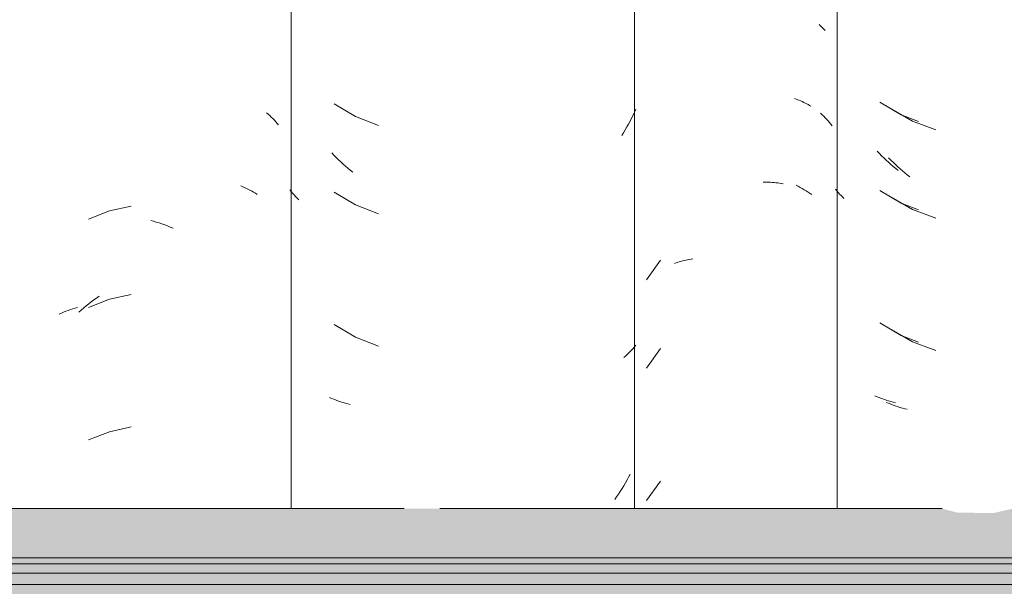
# Model space of a CAD drawing. Header units: metres. Extents: x -28.2 to -1.6, y -1.6 to 5.9.
# Tile 20 of 88: x -20.736 to -20.4, y 3.516 to 3.71. Entities that reach past the tile are written whole.
import ezdxf

# ---------------------------------------------------------------- set-up
doc = ezdxf.new("R2010")
doc.units = ezdxf.units.M
doc.layers.add('A-GLAZ-CWMG', color=7, linetype='Continuous', lineweight=5)
doc.layers.add('A-ROOF', color=7, linetype='Continuous', lineweight=5)

# ---------------------------------------------------------------- blocks, each defined once
blk = doc.blocks.new('FP_11-CASA 3')
at = {"layer": 'A-GLAZ-CWMG', "color": 9, "true_color": 0xc0c0c0}
for p, q in [((-20.65201, 3.67833), (-20.65143, 3.67784)), ((-20.65143, 3.67784), (-20.65087, 3.67735)), ((-20.65087, 3.67735), (-20.65032, 3.67684)), ((-20.65032, 3.67684), (-20.64979, 3.67632)), ((-20.64979, 3.67632), (-20.64928, 3.6758)), ((-20.64928, 3.6758), (-20.64878, 3.67526)), ((-20.64878, 3.67526), (-20.64829, 3.67471)), ((-20.64829, 3.67471), (-20.64782, 3.67416)), ((-20.66076, 3.65337), (-20.66001, 3.65305)), ((-20.66001, 3.65305), (-20.65927, 3.65272)), ((-20.65927, 3.65272), (-20.65855, 3.65237)), ((-20.65855, 3.65237), (-20.65784, 3.65201)), ((-20.65784, 3.65201), (-20.65713, 3.65164)), ((-20.65713, 3.65164), (-20.65645, 3.65125)), ((-20.65645, 3.65125), (-20.65577, 3.65085)), ((-20.65577, 3.65085), (-20.65511, 3.65043)), ((-20.69814, 3.64645), (-20.70559, 3.64479)), ((-20.70559, 3.64479), (-20.7127, 3.64201)), ((-20.6915, 3.64158), (-20.69054, 3.64131)), ((-20.69054, 3.64131), (-20.68959, 3.64103)), ((-20.68959, 3.64103), (-20.68863, 3.64072)), ((-20.68863, 3.64072), (-20.68768, 3.6404)), ((-20.68768, 3.6404), (-20.68672, 3.64005)), ((-20.68672, 3.64005), (-20.68577, 3.63969)), ((-20.68577, 3.63969), (-20.68482, 3.63931)), ((-20.68482, 3.63931), (-20.68387, 3.63891)), ((-20.71093, 3.61444), (-20.71005, 3.61508)), ((-20.71005, 3.61508), (-20.70916, 3.61571)), ((-20.69814, 3.61631), (-20.70559, 3.61465)), ((-20.71892, 3.61112), (-20.71813, 3.61138)), ((-20.71813, 3.61138), (-20.71733, 3.61162)), ((-20.71733, 3.61162), (-20.71651, 3.61185)), ((-20.71521, 3.61098), (-20.71437, 3.61171)), ((-20.71437, 3.61171), (-20.71352, 3.61241)), ((-20.71352, 3.61241), (-20.71266, 3.61311)), ((-20.70559, 3.61465), (-20.7127, 3.61187)), ((-20.71266, 3.61311), (-20.7118, 3.61378)), ((-20.7118, 3.61378), (-20.71093, 3.61444)), ((-20.72273, 3.60961), (-20.72199, 3.60994)), ((-20.72199, 3.60994), (-20.72124, 3.61026)), ((-20.72124, 3.61026), (-20.72048, 3.61056)), ((-20.72048, 3.61056), (-20.71971, 3.61085)), ((-20.71971, 3.61085), (-20.71892, 3.61112)), ((-20.71604, 3.61024), (-20.71521, 3.61098)), ((-20.69814, 3.5711), (-20.70559, 3.56943)), ((-20.70559, 3.56943), (-20.7127, 3.56665))]:
    blk.add_line(p, q, dxfattribs=at)
blk = doc.blocks.new('FP_19-CASA 3')
at = {"layer": 'A-GLAZ-CWMG', "color": 9, "true_color": 0xc0c0c0}
for p, q in [((-20.43862, 3.67969), (-20.43131, 3.67547)), ((-20.43131, 3.67547), (-20.42339, 3.67249)), ((-20.43875, 3.66218), (-20.43951, 3.66297)), ((-20.43797, 3.66142), (-20.43875, 3.66218)), ((-20.43719, 3.66066), (-20.43797, 3.66142)), ((-20.4364, 3.65992), (-20.43719, 3.66066)), ((-20.43559, 3.65919), (-20.4364, 3.65992)), ((-20.43478, 3.65848), (-20.43559, 3.65919)), ((-20.43396, 3.65779), (-20.43478, 3.65848)), ((-20.43313, 3.65711), (-20.43396, 3.65779)), ((-20.43229, 3.65644), (-20.43313, 3.65711)), ((-20.43862, 3.64954), (-20.43131, 3.64532)), ((-20.43131, 3.64532), (-20.42339, 3.64235)), ((-20.43862, 3.60433), (-20.43131, 3.60011)), ((-20.43131, 3.60011), (-20.42339, 3.59713)), ((-20.43955, 3.57914), (-20.44031, 3.57945)), ((-20.43879, 3.57883), (-20.43955, 3.57914)), ((-20.43801, 3.57854), (-20.43879, 3.57883)), ((-20.43723, 3.57826), (-20.43801, 3.57854)), ((-20.43643, 3.578), (-20.43723, 3.57826)), ((-20.43563, 3.57775), (-20.43643, 3.578)), ((-20.43482, 3.57752), (-20.43563, 3.57775)), ((-20.434, 3.5773), (-20.43482, 3.57752)), ((-20.43317, 3.5771), (-20.434, 3.5773))]:
    blk.add_line(p, q, dxfattribs=at)
blk = doc.blocks.new('FP_20-CASA 3')
at = {"layer": 'A-GLAZ-CWMG', "color": 9, "true_color": 0xc0c0c0}
for p, q in [((-20.46272, 3.67813), (-20.46218, 3.67763)), ((-20.46218, 3.67763), (-20.46165, 3.67712)), ((-20.46165, 3.67712), (-20.46114, 3.6766)), ((-20.46114, 3.6766), (-20.46064, 3.67607)), ((-20.46064, 3.67607), (-20.46015, 3.67553)), ((-20.46015, 3.67553), (-20.45968, 3.67499)), ((-20.45968, 3.67499), (-20.45923, 3.67443)), ((-20.45923, 3.67443), (-20.45879, 3.67387)), ((-20.47113, 3.65356), (-20.47041, 3.65321)), ((-20.47041, 3.65321), (-20.4697, 3.65284)), ((-20.4697, 3.65284), (-20.469, 3.65246)), ((-20.469, 3.65246), (-20.46831, 3.65206)), ((-20.46831, 3.65206), (-20.46764, 3.65166)), ((-20.46764, 3.65166), (-20.46697, 3.65124)), ((-20.46697, 3.65124), (-20.46633, 3.65081)), ((-20.46633, 3.65081), (-20.46569, 3.65037))]:
    blk.add_line(p, q, dxfattribs=at)
blk = doc.blocks.new('FP_21-CASA 3')
at = {"layer": 'A-GLAZ-CWMG', "color": 9, "true_color": 0xc0c0c0}
for p, q in [((-20.62881, 3.68136), (-20.62155, 3.67704)), ((-20.62155, 3.67704), (-20.61367, 3.67397)), ((-20.62894, 3.66386), (-20.62969, 3.66465)), ((-20.62817, 3.66308), (-20.62894, 3.66386)), ((-20.62739, 3.66231), (-20.62817, 3.66308)), ((-20.6266, 3.66156), (-20.62739, 3.66231)), ((-20.62581, 3.66082), (-20.6266, 3.66156)), ((-20.625, 3.6601), (-20.62581, 3.66082)), ((-20.62419, 3.65939), (-20.625, 3.6601)), ((-20.62336, 3.6587), (-20.62419, 3.65939)), ((-20.62253, 3.65803), (-20.62336, 3.6587)), ((-20.64355, 3.65145), (-20.64402, 3.65205)), ((-20.64306, 3.65085), (-20.64355, 3.65145)), ((-20.64256, 3.65027), (-20.64306, 3.65085)), ((-20.64204, 3.64969), (-20.64256, 3.65027)), ((-20.64151, 3.64912), (-20.64204, 3.64969)), ((-20.64096, 3.64857), (-20.64151, 3.64912)), ((-20.62881, 3.65121), (-20.62155, 3.6469)), ((-20.62155, 3.6469), (-20.61367, 3.64383)), ((-20.62881, 3.606), (-20.62155, 3.60168)), ((-20.62155, 3.60168), (-20.61367, 3.59862)), ((-20.62973, 3.58082), (-20.63048, 3.58115)), ((-20.62897, 3.5805), (-20.62973, 3.58082)), ((-20.62821, 3.5802), (-20.62897, 3.5805)), ((-20.62743, 3.57991), (-20.62821, 3.5802)), ((-20.62664, 3.57964), (-20.62743, 3.57991)), ((-20.62585, 3.57938), (-20.62664, 3.57964)), ((-20.62504, 3.57914), (-20.62585, 3.57938)), ((-20.62423, 3.57891), (-20.62504, 3.57914)), ((-20.6234, 3.57869), (-20.62423, 3.57891))]:
    blk.add_line(p, q, dxfattribs=at)
blk = doc.blocks.new('Rectangular Mullion - Telha Fibrocimento - Ondulada-2565197-CASA 3')
at = {"layer": 'A-GLAZ-CWMG'}
blk.add_line((-20.6435, 3.54319), (-20.6435, 3.77825), dxfattribs=at)
for name in ['FP_20-CASA 3', 'FP_11-CASA 3', 'FP_21-CASA 3', 'FP_19-CASA 3']:
    blk.add_blockref(name, (0, 0), dxfattribs=at)
blk = doc.blocks.new('FP_26-CASA 3')
at = {"layer": 'A-GLAZ-CWMG', "color": 9, "true_color": 0xc0c0c0}
for p, q in [((-20.44255, 3.68194), (-20.43526, 3.67766)), ((-20.43526, 3.67766), (-20.42929, 3.67536)), ((-20.44267, 3.66444), (-20.44343, 3.66523)), ((-20.4419, 3.66366), (-20.44267, 3.66444)), ((-20.44112, 3.6629), (-20.4419, 3.66366)), ((-20.44033, 3.66215), (-20.44112, 3.6629)), ((-20.43953, 3.66142), (-20.44033, 3.66215)), ((-20.43872, 3.6607), (-20.43953, 3.66142)), ((-20.43791, 3.66), (-20.43872, 3.6607)), ((-20.43708, 3.65931), (-20.43791, 3.66)), ((-20.43625, 3.65864), (-20.43708, 3.65931)), ((-20.45717, 3.65165), (-20.45761, 3.65219)), ((-20.44255, 3.65179), (-20.43526, 3.64752)), ((-20.45672, 3.65111), (-20.45717, 3.65165)), ((-20.45625, 3.65059), (-20.45672, 3.65111)), ((-20.45577, 3.65007), (-20.45625, 3.65059)), ((-20.45528, 3.64957), (-20.45577, 3.65007)), ((-20.45478, 3.64907), (-20.45528, 3.64957)), ((-20.43526, 3.64752), (-20.42929, 3.64522)), ((-20.44255, 3.60658), (-20.43526, 3.6023)), ((-20.43526, 3.6023), (-20.42929, 3.60001)), ((-20.44347, 3.58139), (-20.44422, 3.58172)), ((-20.44271, 3.58108), (-20.44347, 3.58139)), ((-20.44194, 3.58079), (-20.44271, 3.58108)), ((-20.44116, 3.5805), (-20.44194, 3.58079)), ((-20.44037, 3.58023), (-20.44116, 3.5805)), ((-20.43957, 3.57998), (-20.44037, 3.58023)), ((-20.43876, 3.57974), (-20.43957, 3.57998)), ((-20.43795, 3.57951), (-20.43876, 3.57974)), ((-20.43712, 3.5793), (-20.43795, 3.57951))]:
    blk.add_line(p, q, dxfattribs=at)
blk = doc.blocks.new('FP_27-CASA 3')
at = {"layer": 'A-GLAZ-CWMG', "color": 9, "true_color": 0xc0c0c0}
for p, q in [((-20.46321, 3.70845), (-20.46285, 3.70812)), ((-20.46285, 3.70812), (-20.46251, 3.70779)), ((-20.46251, 3.70779), (-20.46217, 3.70744)), ((-20.46217, 3.70744), (-20.46184, 3.7071)), ((-20.46184, 3.7071), (-20.46152, 3.70674)), ((-20.46152, 3.70674), (-20.46122, 3.70638)), ((-20.47162, 3.68318), (-20.47108, 3.68299)), ((-20.47108, 3.68299), (-20.47054, 3.68279)), ((-20.47054, 3.68279), (-20.47001, 3.68257)), ((-20.47001, 3.68257), (-20.46949, 3.68235)), ((-20.46949, 3.68235), (-20.46898, 3.68212)), ((-20.46898, 3.68212), (-20.46848, 3.68187)), ((-20.46848, 3.68187), (-20.46798, 3.68162)), ((-20.46798, 3.68162), (-20.46749, 3.68136)), ((-20.46749, 3.68136), (-20.46702, 3.68109)), ((-20.46702, 3.68109), (-20.46655, 3.68081)), ((-20.46655, 3.68081), (-20.46609, 3.68052)), ((-20.4824, 3.65461), (-20.48176, 3.65462)), ((-20.48176, 3.65462), (-20.48111, 3.65462)), ((-20.48111, 3.65462), (-20.48048, 3.6546)), ((-20.48048, 3.6546), (-20.47984, 3.65458)), ((-20.47984, 3.65458), (-20.47921, 3.65454)), ((-20.47921, 3.65454), (-20.47859, 3.65449)), ((-20.47859, 3.65449), (-20.47797, 3.65443)), ((-20.47797, 3.65443), (-20.47736, 3.65436)), ((-20.47736, 3.65436), (-20.47675, 3.65428)), ((-20.47675, 3.65428), (-20.47615, 3.65418)), ((-20.47615, 3.65418), (-20.47555, 3.65407)), ((-20.50872, 3.62803), (-20.50814, 3.62815)), ((-20.50814, 3.62815), (-20.50754, 3.62826)), ((-20.50754, 3.62826), (-20.50694, 3.62836)), ((-20.50694, 3.62836), (-20.50633, 3.62845)), ((-20.5174, 3.62795), (-20.5222, 3.6213)), ((-20.51265, 3.62685), (-20.51211, 3.62705)), ((-20.51211, 3.62705), (-20.51157, 3.62724)), ((-20.51157, 3.62724), (-20.51101, 3.62742)), ((-20.51101, 3.62742), (-20.51045, 3.62759)), ((-20.51045, 3.62759), (-20.50988, 3.62774)), ((-20.50988, 3.62774), (-20.50931, 3.62789)), ((-20.50931, 3.62789), (-20.50872, 3.62803)), ((-20.5174, 3.59781), (-20.5222, 3.59116)), ((-20.5174, 3.55259), (-20.5222, 3.54595))]:
    blk.add_line(p, q, dxfattribs=at)
blk = doc.blocks.new('FP_28-CASA 3')
at = {"layer": 'A-GLAZ-CWMG', "color": 9, "true_color": 0xc0c0c0}
for p, q in [((-20.52583, 3.6796), (-20.52631, 3.67856)), ((-20.52781, 3.67548), (-20.52834, 3.67447)), ((-20.5273, 3.67649), (-20.52781, 3.67548)), ((-20.52679, 3.67752), (-20.5273, 3.67649)), ((-20.52631, 3.67856), (-20.52679, 3.67752)), ((-20.52945, 3.67248), (-20.53002, 3.6715)), ((-20.52889, 3.67347), (-20.52945, 3.67248)), ((-20.52834, 3.67447), (-20.52889, 3.67347)), ((-20.53002, 3.6715), (-20.53061, 3.67053)), ((-20.52677, 3.59788), (-20.52727, 3.59733)), ((-20.52628, 3.59844), (-20.52677, 3.59788)), ((-20.52581, 3.59901), (-20.52628, 3.59844)), ((-20.52942, 3.59523), (-20.52999, 3.59473)), ((-20.52886, 3.59574), (-20.52942, 3.59523)), ((-20.52832, 3.59626), (-20.52886, 3.59574)), ((-20.52779, 3.59679), (-20.52832, 3.59626)), ((-20.52727, 3.59733), (-20.52779, 3.59679)), ((-20.52777, 3.55499), (-20.5283, 3.55398)), ((-20.52997, 3.55101), (-20.53056, 3.55004)), ((-20.5294, 3.55199), (-20.52997, 3.55101)), ((-20.52884, 3.55298), (-20.5294, 3.55199)), ((-20.5283, 3.55398), (-20.52884, 3.55298)), ((-20.53177, 3.54814), (-20.5324, 3.5472)), ((-20.53116, 3.54908), (-20.53177, 3.54814)), ((-20.53056, 3.55004), (-20.53116, 3.54908)), ((-20.5324, 3.5472), (-20.53303, 3.54628))]:
    blk.add_line(p, q, dxfattribs=at)
blk = doc.blocks.new('Rectangular Mullion - Telha Fibrocimento - Ondulada-V22-CASA 3')
at = {"layer": 'A-GLAZ-CWMG'}
for p, q in [((-20.52632, 3.77825), (-20.52632, 3.54319)), ((-20.4571, 3.77825), (-20.4571, 3.54319))]:
    blk.add_line(p, q, dxfattribs=at)
for name in ['FP_27-CASA 3', 'FP_26-CASA 3', 'FP_28-CASA 3']:
    blk.add_blockref(name, (0, 0), dxfattribs=at)
blk = doc.blocks.new('LONGARINA_STEEL_FRAME1 - LONGARINA_STEEL_FRAME-2562852-CASA 3')
at = {"layer": 'A-ROOF', "true_color": 0x9fa09c}
h = blk.add_hatch(color=253, dxfattribs=at)
h.paths.add_polyline_path([(-18.54673, 3.52638), (-18.44504, 3.52638), (-18.44504, 3.54319), (-18.73807, 3.54319), (-18.74476, 3.54166), (-18.75707, 3.54184), (-18.76224, 3.54319), (-19.29107, 3.54319), (-19.29776, 3.54166), (-19.31007, 3.54184), (-19.31524, 3.54319), (-19.69754, 3.54319), (-19.69754, 3.52638), (-18.56204, 3.52638)])
h.paths.add_polyline_path([(-20.96477, 3.52638), (-19.73254, 3.52638), (-19.73254, 3.54319), (-19.84407, 3.54319), (-19.85076, 3.54166), (-19.86307, 3.54184), (-19.86824, 3.54319), (-20.39707, 3.54319), (-20.40376, 3.54166), (-20.41607, 3.54184), (-20.42124, 3.54319), (-20.98504, 3.54319), (-20.98504, 3.52638)])
h = blk.add_hatch(color=253, dxfattribs=at)
h.paths.add_polyline_path([(-18.54673, 3.5244), (-18.44504, 3.5244), (-18.44504, 3.52638), (-19.69754, 3.52638), (-19.69754, 3.5244), (-18.56204, 3.5244)])
h.paths.add_polyline_path([(-20.96477, 3.5244), (-19.73254, 3.5244), (-19.73254, 3.52638), (-20.98504, 3.52638), (-20.98504, 3.5244)])
h = blk.add_hatch(color=253, dxfattribs=at)
h.paths.add_polyline_path([(-20.98504, 3.52114), (-19.73254, 3.52114), (-19.73254, 3.5244), (-20.98504, 3.5244), (-20.98504, 3.52341)])
h.paths.add_polyline_path([(-18.44504, 3.52114), (-18.44504, 3.5244), (-19.69754, 3.5244), (-19.69754, 3.52114), (-18.54673, 3.52114)])
h = blk.add_hatch(color=253, dxfattribs=at)
h.paths.add_polyline_path([(-19.86109, 3.51728), (-19.73254, 3.51728), (-19.73254, 3.52114), (-20.98504, 3.52114), (-20.98504, 3.51728), (-19.87275, 3.51728)])
h.paths.add_polyline_path([(-18.44504, 3.51728), (-18.44504, 3.52114), (-19.69754, 3.52114), (-19.69754, 3.51728), (-18.54673, 3.51728)])
h = blk.add_hatch(color=253, dxfattribs=at)
h.paths.add_polyline_path([(-18.48735, 3.51402), (-18.44504, 3.51402), (-18.44504, 3.51728), (-19.69754, 3.51728), (-19.69754, 3.51402), (-18.49515, 3.51402)])
h.paths.add_polyline_path([(-20.97527, 3.51402), (-19.73254, 3.51402), (-19.73254, 3.51728), (-20.98504, 3.51728), (-20.98504, 3.51402), (-20.98336, 3.51402)])
at = {"layer": 'A-ROOF'}
for p, q in [((-20.60494, 3.54319), (-20.98504, 3.54319)), ((-20.42124, 3.54319), (-20.59282, 3.54319)), ((-19.73254, 3.52638), (-20.98504, 3.52638)), ((-19.73254, 3.5244), (-20.98504, 3.5244)), ((-19.73254, 3.52114), (-20.98504, 3.52114)), ((-19.73254, 3.51728), (-20.98504, 3.51728))]:
    blk.add_line(p, q, dxfattribs=at)

msp = doc.modelspace()

# ---------------------------------------------------------------- block references
at = {"layer": 'A-GLAZ-CWMG'}
for name in ['Rectangular Mullion - Telha Fibrocimento - Ondulada-2565197-CASA 3', 'Rectangular Mullion - Telha Fibrocimento - Ondulada-V22-CASA 3']:
    msp.add_blockref(name, (0, 0), dxfattribs=at)
at = {"layer": 'A-ROOF'}
msp.add_blockref('LONGARINA_STEEL_FRAME1 - LONGARINA_STEEL_FRAME-2562852-CASA 3', (0, 0), dxfattribs=at)

doc.saveas('drawing.dxf')
